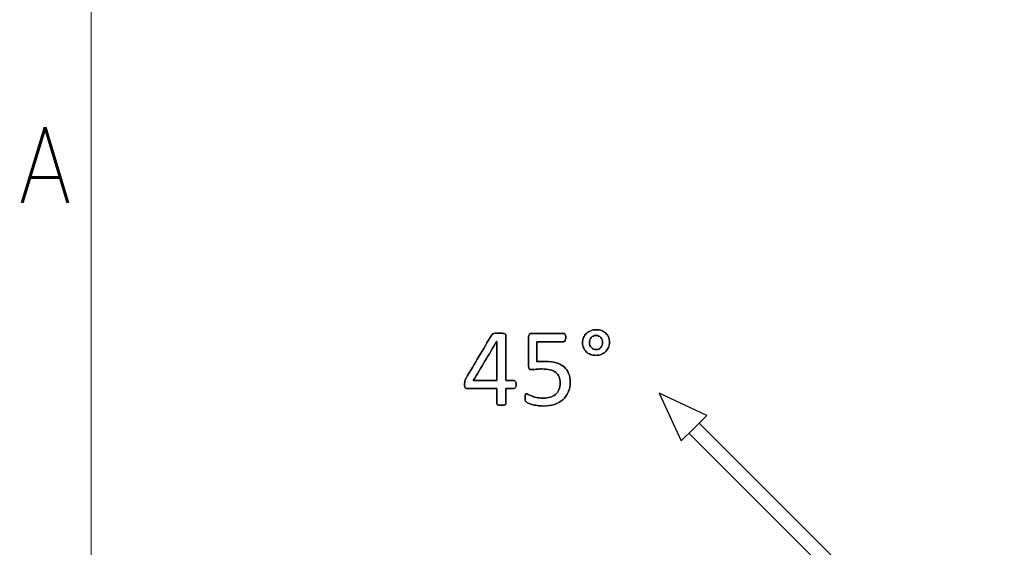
# Model space of a CAD drawing. Header units: inches. Extents: x 0 to 17820, y -10 to 12600.
# Tile 81 of 256: x 51 to 1420, y 10998 to 11732. Entities that reach past the tile are written whole.
import ezdxf

# ---------------------------------------------------------------- set-up
doc = ezdxf.new("R2010")
doc.units = ezdxf.units.IN
doc.layers.add('210', color=7, linetype='Continuous', true_color=0xffffff)
doc.layers.add('254', color=7, linetype='Continuous', true_color=0xffffff)
doc.styles.add('latin_extended', font='simplex.shx')

msp = doc.modelspace()

# ---------------------------------------------------------------- linework, layer by layer
at = {"layer": '210', "color": 7, "linetype": 'Continuous', "lineweight": 18}
msp.add_line((150, 150), (150, 12450), dxfattribs=at)
at = {"layer": '254', "color": 2, "linetype": 'Continuous', "lineweight": 25}
for p, q in [((939.69, 11212.72), (970.582, 11146.473)), ((1005.937, 11181.828), (939.69, 11212.72)), ((1005.937, 11181.828), (988.259, 11164.151)), ((1419.595, 10746.958), (995.331, 11171.222)), ((988.259, 11164.151), (970.582, 11146.473)), ((981.188, 11157.079), (1405.452, 10732.815))]:
    msp.add_line(p, q, dxfattribs=at)
for points, knots in [([(740.229, 11220.681), (740.742, 11221.637), (741.002, 11222.964), (741.002, 11226.513), (740.713, 11227.898), (740.194, 11228.792), (739.646, 11229.686), (738.925, 11230.119), (738.059, 11230.148), (734.318, 11230.148), (730.577, 11230.148), (726.836, 11230.148), (726.836, 11251.325), (726.836, 11272.502), (726.836, 11294.141), (726.634, 11294.545), (726.23, 11294.862), (725.797, 11295.209), (725.22, 11295.468), (724.441, 11295.67), (723.691, 11295.872), (722.652, 11296.045), (721.412, 11296.19), (720.142, 11296.305), (718.671, 11296.363), (715.439, 11296.363), (714.112, 11296.334), (712.987, 11296.247), (711.862, 11296.19), (710.91, 11296.045), (710.131, 11295.843), (709.38, 11295.641), (708.746, 11295.382), (707.765, 11294.747), (707.39, 11294.401), (707.13, 11293.997), (695.185, 11273.839), (683.241, 11253.681), (671.296, 11233.524), (670.921, 11232.86), (670.633, 11232.225), (670.373, 11231.619), (670.113, 11231.042), (669.911, 11230.437), (669.738, 11229.773), (669.594, 11229.138), (669.478, 11228.446), (669.45, 11227.667), (669.392, 11226.888), (669.363, 11226.022), (669.363, 11223.829), (669.421, 11222.82), (669.565, 11222.041), (669.68, 11221.291), (669.911, 11220.685), (670.257, 11220.281), (670.575, 11219.877), (670.95, 11219.588), (671.354, 11219.444), (671.787, 11219.271), (672.277, 11219.213), (686.607, 11219.213), (700.302, 11219.213), (713.997, 11219.213), (713.997, 11212.241), (713.997, 11205.268), (713.997, 11197.863), (714.083, 11197.517), (714.256, 11197.257), (714.429, 11196.969), (714.776, 11196.709), (715.266, 11196.507), (715.728, 11196.305), (716.391, 11196.161), (717.228, 11196.045), (718.036, 11195.959), (719.075, 11195.901), (721.585, 11195.901), (722.623, 11195.959), (723.46, 11196.045), (724.268, 11196.161), (724.931, 11196.305), (725.97, 11196.709), (726.316, 11196.969), (726.518, 11197.257), (726.72, 11197.517), (726.836, 11197.863), (726.836, 11205.268), (726.836, 11212.241), (726.836, 11219.213), (730.577, 11219.213), (734.318, 11219.213), (738.982, 11219.213), (739.704, 11219.704), (740.229, 11220.681)], [0, 0, 0, 0, 0.0134636, 0.0134636, 0.02806818, 0.02806818, 0.02806818, 0.03696474, 0.03696474, 0.03696474, 0.07470891, 0.07470891, 0.07470891, 0.28836611, 0.28836611, 0.29302349, 0.29302349, 0.29302349, 0.29967345, 0.29967345, 0.29967345, 0.3100192, 0.3100192, 0.3100192, 0.32488202, 0.32488202, 0.33871982, 0.33871982, 0.33871982, 0.34844789, 0.34844789, 0.34844789, 0.35531139, 0.35531139, 0.36217489, 0.36217489, 0.36217489, 0.59987665, 0.59987665, 0.59987665, 0.60703665, 0.60703665, 0.60703665, 0.61364728, 0.61364728, 0.61364728, 0.62084678, 0.62084678, 0.62084678, 0.62963447, 0.62963447, 0.6410851, 0.6410851, 0.6410851, 0.64757214, 0.64757214, 0.64757214, 0.65230618, 0.65230618, 0.65230618, 0.65767482, 0.65767482, 0.77350724, 0.77350724, 0.77350724, 0.84229429, 0.84229429, 0.84656384, 0.84656384, 0.84656384, 0.85077132, 0.85077132, 0.85077132, 0.85742349, 0.85742349, 0.85742349, 0.86750469, 0.86750469, 0.87830597, 0.87830597, 0.87830597, 0.88504839, 0.88504839, 0.89179081, 0.89179081, 0.89179081, 0.89544355, 0.89544355, 0.95429325, 0.95429325, 0.95429325, 0.99095289, 0.99095289, 1, 1, 1, 1]), ([(710.131, 11295.843), (709.38, 11295.641), (708.746, 11295.382), (707.765, 11294.747), (707.39, 11294.401), (707.13, 11293.997)], [0, 0, 0, 0, 0.5, 0.5, 1, 1, 1, 1]), ([(721.412, 11296.19), (720.142, 11296.305), (718.671, 11296.363), (715.439, 11296.363), (714.112, 11296.334), (712.987, 11296.247)], [0, 0, 0, 0, 0.51785714, 0.51785714, 1, 1, 1, 1]), ([(726.836, 11230.148), (726.836, 11251.325), (726.836, 11272.502), (726.836, 11294.141), (726.634, 11294.545), (726.23, 11294.862)], [0, 0, 0, 0, 0.97866667, 0.97866667, 1, 1, 1, 1]), ([(813.465, 11214.141), (815.266, 11218.29), (816.161, 11223.022), (816.161, 11232.658), (815.439, 11236.582), (812.496, 11243.679), (810.361, 11246.68), (804.634, 11251.655), (801.1, 11253.576), (792.583, 11256.299), (787.626, 11256.98), (779.461, 11256.98), (777.297, 11256.951), (775.422, 11256.894), (773.547, 11256.865), (771.729, 11256.692), (769.911, 11256.432), (769.911, 11265.741), (769.911, 11275.051), (769.911, 11284.36), (782.298, 11284.36), (794.685, 11284.36), (807.996, 11284.36), (808.717, 11284.88), (809.236, 11285.918), (809.755, 11286.928), (810.015, 11288.371), (810.015, 11291.198), (809.929, 11292.035), (809.813, 11292.756), (809.669, 11293.477), (809.496, 11294.055), (808.976, 11294.978), (808.659, 11295.324), (808.284, 11295.555), (807.88, 11295.786), (807.476, 11295.901), (792.377, 11295.901), (777.682, 11295.901), (761.515, 11295.901), (760.361, 11295.497), (758.775, 11293.852), (758.371, 11292.612), (758.371, 11277.397), (758.371, 11263.885), (758.371, 11248.469), (758.688, 11247.199), (759.294, 11246.507), (759.929, 11245.843), (760.938, 11245.526), (764.343, 11245.526), (766.42, 11245.67), (768.699, 11245.988), (770.95, 11246.276), (773.633, 11246.449), (781.163, 11246.449), (784.972, 11246.045), (788.146, 11245.237), (791.348, 11244.458), (793.974, 11243.247), (798.128, 11240.015), (799.657, 11237.996), (801.663, 11233.126), (802.167, 11230.321), (802.167, 11223.339), (801.562, 11220.108), (799.185, 11214.833), (797.58, 11212.635), (793.411, 11209.161), (790.944, 11207.874), (785.197, 11206.249), (782.058, 11205.826), (774.931, 11205.826), (771.729, 11206.143), (769.046, 11206.836), (766.334, 11207.499), (764.083, 11208.192), (760.448, 11209.692), (759.005, 11210.385), (757.909, 11211.019), (756.841, 11211.654), (756.034, 11211.971), (755.168, 11211.971), (754.851, 11211.885), (754.562, 11211.683), (754.302, 11211.452), (754.043, 11211.135), (753.639, 11210.269), (753.495, 11209.721), (753.408, 11209.029), (753.35, 11208.336), (753.293, 11207.528), (753.293, 11205.739), (753.322, 11204.96), (753.439, 11203.605), (753.524, 11203.056), (753.639, 11202.623), (753.783, 11202.191), (753.927, 11201.816), (754.072, 11201.527), (754.216, 11201.21), (754.504, 11200.864), (754.88, 11200.517), (755.255, 11200.142), (756.149, 11199.681), (757.534, 11199.046), (758.919, 11198.44), (760.679, 11197.805), (765.006, 11196.536), (767.459, 11195.988), (772.998, 11195.122), (775.912, 11194.891), (784.539, 11194.891), (789.588, 11195.641), (798.639, 11198.639), (802.571, 11200.777), (809.133, 11206.475), (811.66, 11209.981), (813.465, 11214.141)], [0, 0, 0, 0, 0.03485741, 0.03485741, 0.06293176, 0.06293176, 0.0910061, 0.0910061, 0.11922131, 0.11922131, 0.14766657, 0.14766657, 0.15987793, 0.15987793, 0.15987793, 0.17222226, 0.17222226, 0.17222226, 0.23452357, 0.23452357, 0.23452357, 0.31742036, 0.31742036, 0.323599, 0.323599, 0.323599, 0.33342739, 0.33342739, 0.33864872, 0.33864872, 0.33864872, 0.34278992, 0.34278992, 0.34693113, 0.34693113, 0.34693113, 0.34977792, 0.34977792, 0.45334688, 0.45334688, 0.46371733, 0.46371733, 0.47446476, 0.47446476, 0.55977634, 0.55977634, 0.5717989, 0.5717989, 0.5717989, 0.57932035, 0.57932035, 0.58954953, 0.58954953, 0.58954953, 0.60771659, 0.60771659, 0.63305048, 0.63305048, 0.63305048, 0.65268035, 0.65268035, 0.67231023, 0.67231023, 0.69166169, 0.69166169, 0.71488344, 0.71488344, 0.73831751, 0.73831751, 0.76191243, 0.76191243, 0.78579097, 0.78579097, 0.81147545, 0.81147545, 0.81147545, 0.8278023, 0.8278023, 0.84412916, 0.84412916, 0.84412916, 0.85007841, 0.85007841, 0.85462783, 0.85462783, 0.85462783, 0.8574696, 0.8574696, 0.86031137, 0.86031137, 0.86031137, 0.86579527, 0.86579527, 0.87164475, 0.87164475, 0.87774669, 0.87774669, 0.87774669, 0.88048485, 0.88048485, 0.88048485, 0.88350501, 0.88350501, 0.88350501, 0.8905742, 0.8905742, 0.8905742, 0.90365172, 0.90365172, 0.91672923, 0.91672923, 0.92980675, 0.92980675, 0.95327295, 0.95327295, 0.97669493, 0.97669493, 1, 1, 1, 1]), ([(808.284, 11295.555), (807.88, 11295.786), (807.476, 11295.901), (792.377, 11295.901), (777.682, 11295.901), (761.515, 11295.901), (760.361, 11295.497), (758.775, 11293.852), (758.371, 11292.612), (758.371, 11277.397), (758.371, 11263.885), (758.371, 11248.469), (758.688, 11247.199), (759.294, 11246.507)], [0, 0, 0, 0, 0.01265984, 0.01265984, 0.473237, 0.473237, 0.519355, 0.519355, 0.56714948, 0.56714948, 0.94653499, 0.94653499, 1, 1, 1, 1]), ([(809.813, 11292.756), (809.669, 11293.477), (809.496, 11294.055), (808.976, 11294.978), (808.659, 11295.324), (808.284, 11295.555)], [0, 0, 0, 0, 0.5, 0.5, 1, 1, 1, 1]), ([(809.236, 11285.918), (809.755, 11286.928), (810.015, 11288.371), (810.015, 11291.198), (809.929, 11292.035), (809.813, 11292.756)], [0, 0, 0, 0, 0.65306122, 0.65306122, 1, 1, 1, 1]), ([(869.443, 11276.458), (870.373, 11278.648), (870.863, 11281.014), (870.863, 11286.149), (870.402, 11288.515), (868.555, 11292.843), (867.257, 11294.66), (865.641, 11296.19), (863.997, 11297.69), (862.035, 11298.873), (859.784, 11299.767), (857.534, 11300.633), (855.053, 11301.065), (849.686, 11301.065), (847.176, 11300.604), (842.56, 11298.757), (840.54, 11297.488), (837.094, 11294.329), (835.751, 11292.41), (834.77, 11290.188), (833.818, 11287.938), (833.327, 11285.514), (833.327, 11280.292), (833.789, 11277.898), (835.646, 11273.603), (836.905, 11271.752), (838.549, 11270.223), (840.194, 11268.665), (842.127, 11267.482), (846.605, 11265.796), (849.051, 11265.376), (854.504, 11265.376), (857.015, 11265.838), (861.689, 11267.684), (863.708, 11268.982), (867.185, 11272.285), (868.498, 11274.233), (869.443, 11276.458)], [0, 0, 0, 0, 0.05872485, 0.05872485, 0.1201497, 0.1201497, 0.18157455, 0.18157455, 0.18157455, 0.24024027, 0.24024027, 0.24024027, 0.30435366, 0.30435366, 0.36986081, 0.36986081, 0.43536797, 0.43536797, 0.50028413, 0.50028413, 0.50028413, 0.56495556, 0.56495556, 0.63034557, 0.63034557, 0.6964808, 0.6964808, 0.6964808, 0.75671415, 0.75671415, 0.81789207, 0.81789207, 0.87842602, 0.87842602, 0.93895996, 0.93895996, 1, 1, 1, 1]), ([(859.784, 11299.767), (857.534, 11300.633), (855.053, 11301.065), (849.686, 11301.065), (847.176, 11300.604), (842.56, 11298.757), (840.54, 11297.488), (837.094, 11294.329), (835.751, 11292.41), (834.77, 11290.188)], [0, 0, 0, 0, 0.24654836, 0.24654836, 0.49845646, 0.49845646, 0.75036457, 0.75036457, 1, 1, 1, 1]), ([(860.477, 11287.101), (860.938, 11285.889), (861.169, 11284.591), (861.169, 11281.821), (860.938, 11280.552), (860.015, 11278.186), (859.38, 11277.147), (858.601, 11276.253), (857.794, 11275.359), (856.841, 11274.637), (855.745, 11274.147), (854.649, 11273.628), (853.466, 11273.368), (850.898, 11273.368), (849.657, 11273.599), (847.349, 11274.58), (846.368, 11275.272), (845.503, 11276.138), (844.666, 11277.003), (844.002, 11278.071), (843.07, 11280.519), (842.848, 11281.879), (842.848, 11284.707), (843.079, 11285.947), (844.002, 11288.313), (844.666, 11289.352), (846.282, 11291.083), (847.263, 11291.775), (849.455, 11292.756), (850.667, 11292.987), (853.264, 11292.987), (854.504, 11292.756), (856.755, 11291.775), (857.736, 11291.083), (858.544, 11290.217), (859.38, 11289.352), (860.015, 11288.313), (860.477, 11287.101)], [0, 0, 0, 0, 0.06514336, 0.06514336, 0.13028672, 0.13028672, 0.19543009, 0.19543009, 0.19543009, 0.25588848, 0.25588848, 0.25588848, 0.31688225, 0.31688225, 0.38513718, 0.38513718, 0.45339212, 0.45339212, 0.45339212, 0.51788016, 0.51788016, 0.58371103, 0.58371103, 0.64194602, 0.64194602, 0.70018102, 0.70018102, 0.75841602, 0.75841602, 0.81665102, 0.81665102, 0.87753306, 0.87753306, 0.9384151, 0.9384151, 0.9384151, 1, 1, 1, 1]), ([(845.503, 11276.138), (844.666, 11277.003), (844.002, 11278.071), (843.07, 11280.519), (842.848, 11281.879), (842.848, 11284.707), (843.079, 11285.947), (844.002, 11288.313), (844.666, 11289.352), (846.282, 11291.083), (847.263, 11291.775), (849.455, 11292.756), (850.667, 11292.987), (853.264, 11292.987), (854.504, 11292.756), (856.755, 11291.775), (857.736, 11291.083), (858.544, 11290.217)], [0, 0, 0, 0, 0.13295874, 0.13295874, 0.26868605, 0.26868605, 0.38875252, 0.38875252, 0.50881899, 0.50881899, 0.62888546, 0.62888546, 0.74895193, 0.74895193, 0.87447596, 0.87447596, 1, 1, 1, 1]), ([(869.45, 11276.455), (870.373, 11278.648), (870.863, 11281.014), (870.863, 11286.149), (870.402, 11288.515), (868.555, 11292.843), (867.257, 11294.66), (865.641, 11296.19)], [0, 0, 0, 0, 0.32342007, 0.32342007, 0.66171004, 0.66171004, 1, 1, 1, 1]), ([(713.824, 11284.764), (713.881, 11284.764), (713.939, 11284.764), (713.997, 11284.764), (713.997, 11266.559), (713.997, 11248.353), (713.997, 11230.148), (703.148, 11230.148), (692.3, 11230.148), (681.452, 11230.148), (692.242, 11248.353), (703.033, 11266.559), (713.824, 11284.764)], [0, 0, 0, 0, 0.00114777, 0.00114777, 0.00114777, 0.36326907, 0.36326907, 0.36326907, 0.57904974, 0.57904974, 0.57904974, 1, 1, 1, 1]), ([(769.911, 11284.36), (782.298, 11284.36), (794.685, 11284.36), (807.996, 11284.36), (808.717, 11284.88), (809.236, 11285.918)], [0, 0, 0, 0, 0.93063584, 0.93063584, 1, 1, 1, 1]), ([(834.77, 11290.188), (833.818, 11287.938), (833.327, 11285.514), (833.327, 11280.292), (833.789, 11277.898), (835.646, 11273.603), (836.905, 11271.752), (838.549, 11270.223)], [0, 0, 0, 0, 0.32962555, 0.32962555, 0.6629136, 0.6629136, 1, 1, 1, 1]), ([(860.477, 11287.101), (860.938, 11285.889), (861.169, 11284.591), (861.169, 11281.821), (860.938, 11280.552), (860.015, 11278.186), (859.38, 11277.147), (858.601, 11276.253)], [0, 0, 0, 0, 0.33333333, 0.33333333, 0.66666667, 0.66666667, 1, 1, 1, 1]), ([(838.549, 11270.223), (840.194, 11268.665), (842.127, 11267.482), (846.605, 11265.796), (849.051, 11265.376), (854.504, 11265.376), (857.015, 11265.838), (861.689, 11267.684), (863.708, 11268.982), (867.185, 11272.285), (868.498, 11274.233), (869.45, 11276.455)], [0, 0, 0, 0, 0.19844986, 0.19844986, 0.40001182, 0.40001182, 0.59945208, 0.59945208, 0.79889234, 0.79889234, 1, 1, 1, 1]), ([(855.745, 11274.147), (854.649, 11273.628), (853.466, 11273.368), (850.898, 11273.368), (849.657, 11273.599), (847.349, 11274.58), (846.368, 11275.272), (845.503, 11276.138)], [0, 0, 0, 0, 0.30882353, 0.30882353, 0.65441176, 0.65441176, 1, 1, 1, 1]), ([(813.477, 11214.135), (815.266, 11218.29), (816.161, 11223.022), (816.161, 11232.658), (815.439, 11236.582), (812.496, 11243.679), (810.361, 11246.68), (804.634, 11251.655), (801.1, 11253.576), (792.583, 11256.299), (787.626, 11256.98), (779.461, 11256.98), (777.297, 11256.951), (775.422, 11256.894)], [0, 0, 0, 0, 0.21802515, 0.21802515, 0.39362379, 0.39362379, 0.56922243, 0.56922243, 0.74570211, 0.74570211, 0.92362077, 0.92362077, 1, 1, 1, 1]), ([(759.294, 11246.507), (759.929, 11245.843), (760.938, 11245.526), (764.343, 11245.526), (766.42, 11245.67), (768.699, 11245.988)], [0, 0, 0, 0, 0.42372881, 0.42372881, 1, 1, 1, 1]), ([(768.699, 11245.988), (770.95, 11246.276), (773.633, 11246.449), (781.163, 11246.449), (784.972, 11246.045), (788.146, 11245.237)], [0, 0, 0, 0, 0.41762452, 0.41762452, 1, 1, 1, 1]), ([(788.146, 11245.237), (791.348, 11244.458), (793.974, 11243.247), (798.128, 11240.015), (799.657, 11237.996), (801.663, 11233.126), (802.167, 11230.321), (802.167, 11223.339), (801.562, 11220.108), (799.185, 11214.833), (797.58, 11212.635), (793.411, 11209.161), (790.944, 11207.874), (785.197, 11206.249), (782.058, 11205.826), (774.931, 11205.826), (771.729, 11206.143), (769.046, 11206.836)], [0, 0, 0, 0, 0.11001755, 0.11001755, 0.22003509, 0.22003509, 0.32849221, 0.32849221, 0.45864076, 0.45864076, 0.58997927, 0.58997927, 0.72221928, 0.72221928, 0.85604886, 0.85604886, 1, 1, 1, 1]), ([(669.45, 11227.667), (669.392, 11226.888), (669.363, 11226.022), (669.363, 11223.829), (669.421, 11222.82), (669.565, 11222.041)], [0, 0, 0, 0, 0.43421053, 0.43421053, 1, 1, 1, 1]), ([(740.223, 11220.685), (740.742, 11221.637), (741.002, 11222.964), (741.002, 11226.513), (740.713, 11227.898), (740.194, 11228.792)], [0, 0, 0, 0, 0.4796748, 0.4796748, 1, 1, 1, 1]), ([(671.354, 11219.444), (671.787, 11219.271), (672.277, 11219.213), (686.607, 11219.213), (700.302, 11219.213), (713.997, 11219.213)], [0, 0, 0, 0, 0.0442953, 0.0442953, 1, 1, 1, 1]), ([(713.997, 11219.213), (713.997, 11212.241), (713.997, 11205.268), (713.997, 11197.863), (714.083, 11197.517), (714.256, 11197.257)], [0, 0, 0, 0, 0.94155844, 0.94155844, 1, 1, 1, 1]), ([(726.518, 11197.257), (726.72, 11197.517), (726.836, 11197.863), (726.836, 11205.268), (726.836, 11212.241), (726.836, 11219.213)], [0, 0, 0, 0, 0.05844156, 0.05844156, 1, 1, 1, 1]), ([(726.836, 11219.213), (730.577, 11219.213), (734.318, 11219.213), (738.982, 11219.213), (739.704, 11219.704), (740.223, 11220.685)], [0, 0, 0, 0, 0.80206186, 0.80206186, 1, 1, 1, 1]), ([(754.562, 11211.683), (754.302, 11211.452), (754.043, 11211.135), (753.639, 11210.269), (753.495, 11209.721), (753.408, 11209.029)], [0, 0, 0, 0, 0.5, 0.5, 1, 1, 1, 1]), ([(757.909, 11211.019), (756.841, 11211.654), (756.034, 11211.971), (755.168, 11211.971), (754.851, 11211.885), (754.562, 11211.683)], [0, 0, 0, 0, 0.56666667, 0.56666667, 1, 1, 1, 1]), ([(757.534, 11199.046), (758.919, 11198.44), (760.679, 11197.805), (765.006, 11196.536), (767.459, 11195.988), (772.998, 11195.122), (775.912, 11194.891), (784.539, 11194.891), (789.588, 11195.641), (798.639, 11198.639), (802.571, 11200.777), (809.133, 11206.475), (811.66, 11209.981), (813.477, 11214.135)], [0, 0, 0, 0, 0.11951037, 0.11951037, 0.23902073, 0.23902073, 0.3585311, 0.3585311, 0.57297961, 0.57297961, 0.78702397, 0.78702397, 1, 1, 1, 1]), ([(769.046, 11206.836), (766.334, 11207.499), (764.083, 11208.192), (760.448, 11209.692), (759.005, 11210.385), (757.909, 11211.019)], [0, 0, 0, 0, 0.5, 0.5, 1, 1, 1, 1]), ([(723.46, 11196.045), (724.268, 11196.161), (724.931, 11196.305), (725.97, 11196.709), (726.316, 11196.969), (726.518, 11197.257)], [0, 0, 0, 0, 0.5, 0.5, 1, 1, 1, 1]), ([(753.408, 11209.029), (753.35, 11208.336), (753.293, 11207.528), (753.293, 11205.739), (753.322, 11204.96), (753.439, 11203.605), (753.524, 11203.056), (753.639, 11202.623)], [0, 0, 0, 0, 0.31452779, 0.31452779, 0.6500241, 0.6500241, 1, 1, 1, 1]), ([(717.228, 11196.045), (718.036, 11195.959), (719.075, 11195.901), (721.585, 11195.901), (722.623, 11195.959), (723.46, 11196.045)], [0, 0, 0, 0, 0.48275862, 0.48275862, 1, 1, 1, 1])]:
    msp.add_open_spline(points, degree=3, knots=knots, dxfattribs=at)
for points in [[(707.13, 11293.997), (695.185, 11273.839), (683.241, 11253.681), (671.296, 11233.524)], [(712.987, 11296.247), (711.862, 11296.19), (710.91, 11296.045), (710.131, 11295.843)], [(724.441, 11295.67), (723.691, 11295.872), (722.652, 11296.045), (721.412, 11296.19)], [(726.23, 11294.862), (725.797, 11295.209), (725.22, 11295.468), (724.441, 11295.67)], [(865.641, 11296.19), (863.997, 11297.69), (862.035, 11298.873), (859.784, 11299.767)], [(681.452, 11230.148), (692.242, 11248.353), (703.033, 11266.559), (713.824, 11284.764)], [(713.824, 11284.764), (713.881, 11284.764), (713.939, 11284.764), (713.997, 11284.764)], [(713.997, 11284.764), (713.997, 11266.559), (713.997, 11248.353), (713.997, 11230.148)], [(769.911, 11256.432), (769.911, 11265.741), (769.911, 11275.051), (769.911, 11284.36)], [(858.544, 11290.217), (859.38, 11289.352), (860.015, 11288.313), (860.477, 11287.101)], [(858.601, 11276.253), (857.794, 11275.359), (856.841, 11274.637), (855.745, 11274.147)], [(775.422, 11256.894), (773.547, 11256.865), (771.729, 11256.692), (769.911, 11256.432)], [(669.738, 11229.773), (669.594, 11229.138), (669.478, 11228.446), (669.45, 11227.667)], [(670.373, 11231.619), (670.113, 11231.042), (669.911, 11230.437), (669.738, 11229.773)], [(671.296, 11233.524), (670.921, 11232.86), (670.633, 11232.225), (670.373, 11231.619)], [(713.997, 11230.148), (703.148, 11230.148), (692.3, 11230.148), (681.452, 11230.148)], [(738.059, 11230.148), (734.318, 11230.148), (730.577, 11230.148), (726.836, 11230.148)], [(740.194, 11228.792), (739.646, 11229.686), (738.925, 11230.119), (738.059, 11230.148)], [(669.565, 11222.041), (669.68, 11221.291), (669.911, 11220.685), (670.257, 11220.281)], [(670.257, 11220.281), (670.575, 11219.877), (670.95, 11219.588), (671.354, 11219.444)], [(714.256, 11197.257), (714.429, 11196.969), (714.776, 11196.709), (715.266, 11196.507)], [(715.266, 11196.507), (715.728, 11196.305), (716.391, 11196.161), (717.228, 11196.045)], [(753.639, 11202.623), (753.783, 11202.191), (753.927, 11201.816), (754.072, 11201.527)], [(754.072, 11201.527), (754.216, 11201.21), (754.504, 11200.864), (754.88, 11200.517)], [(754.88, 11200.517), (755.255, 11200.142), (756.149, 11199.681), (757.534, 11199.046)]]:
    msp.add_open_spline(points, degree=3, dxfattribs=at)

# ---------------------------------------------------------------- texts
at = {"layer": '210', "color": 211, "linetype": 'Continuous', "lineweight": 18, "insert": (50.332, 11477.733), "char_height": 105, "attachment_point": 7, "line_spacing_factor": 0.963855, "style": 'latin_extended'}
msp.add_mtext('\\W0.8818;A', dxfattribs=at)

doc.saveas('drawing.dxf')
